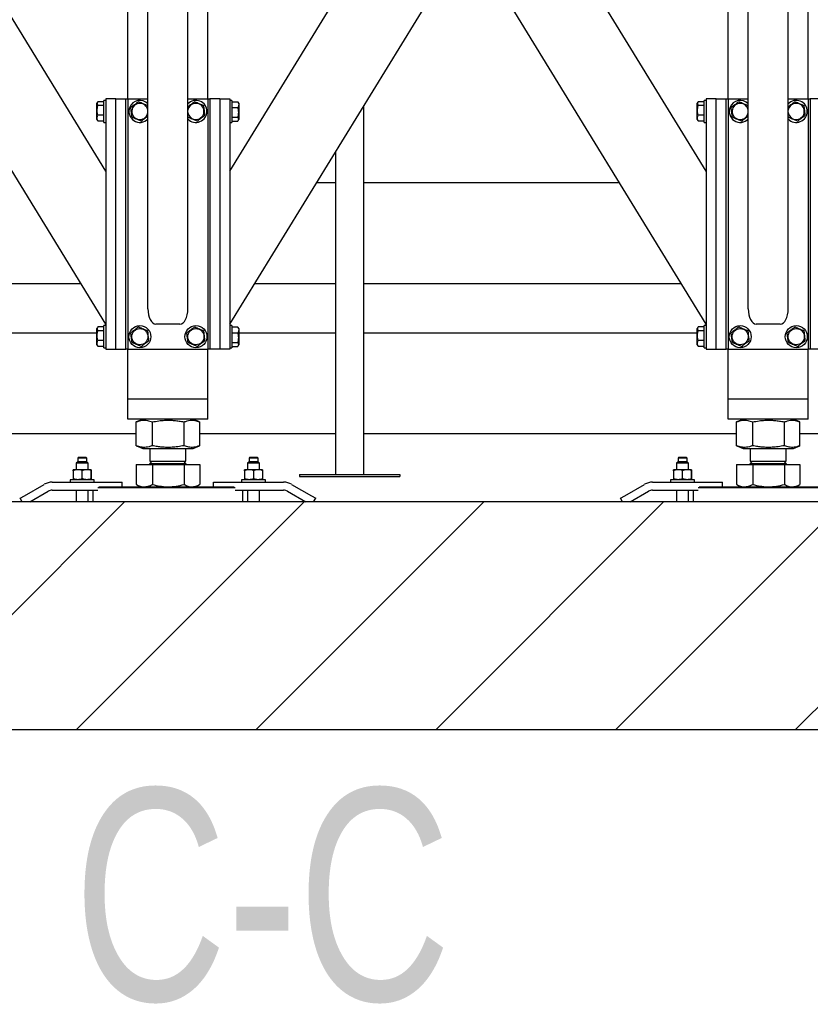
# Model space of a CAD drawing. Header units: millimetres. Extents: x 5 to 589, y 5 to 415.
# Tile 113 of 120: x 508 to 527, y 309 to 334. Entities that reach past the tile are written whole.
import ezdxf

# ---------------------------------------------------------------- set-up
doc = ezdxf.new("R2010")
doc.units = ezdxf.units.MM
doc.layers.add('NOTES', color=6, linetype='Continuous')
doc.layers.add('TRAIT-FINS', color=9, linetype='Continuous')
doc.layers.add('TRAIT-FORT', color=4, linetype='Continuous', lineweight=25)
doc.styles.add('SLDTEXTSTYLE0', font='TXT', dxfattribs={"width": 0.75})

msp = doc.modelspace()

# ---------------------------------------------------------------- hatches: boundary and pattern name
at = {"layer": 'TRAIT-FINS'}
h = msp.add_hatch(dxfattribs=at)
h.set_pattern_fill('ANSI31', color=9, style=0)
h.paths.add_polyline_path([(575.962, 321.751), (440.962, 321.751), (440.962, 316.064), (575.962, 316.064)], flags=0)

# ---------------------------------------------------------------- linework, layer by layer
at = {"layer": 'TRAIT-FORT', "color": 4, "linetype": 'Continuous', "lineweight": 25}
for p, q in [((509.87, 326.188), (498.745, 344.313)), ((509.87, 330.012), (501.092, 344.313)), ((510.42, 331.813), (510.42, 344.313)), ((510.92, 326.571), (510.92, 344.313)), ((511.92, 326.571), (511.92, 344.313)), ((512.42, 331.813), (512.42, 344.313)), ((512.97, 330.012), (521.749, 344.313)), ((512.97, 326.188), (524.095, 344.313)), ((525.42, 331.813), (525.42, 344.313)), ((527.42, 331.813), (527.42, 344.313)), ((525.92, 326.571), (525.92, 344.088)), ((526.92, 326.571), (526.92, 344.088)), ((524.87, 330.012), (520.094, 337.794)), ((524.87, 326.188), (518.92, 335.882)), ((509.662, 331.732), (509.645, 331.703)), ((509.645, 331.299), (509.645, 331.703)), ((509.82, 331.744), (509.671, 331.744)), ((509.87, 331.776), (509.82, 331.776)), ((509.82, 331.226), (509.82, 331.776)), ((509.87, 331.813), (509.87, 325.563)), ((510.12, 331.813), (509.87, 331.813)), ((510.12, 325.563), (510.12, 331.813)), ((510.12, 331.813), (510.37, 331.813)), ((510.37, 325.563), (510.37, 331.813)), ((510.37, 331.813), (510.42, 331.813)), ((510.42, 331.813), (510.42, 325.563)), ((510.42, 331.813), (510.92, 331.813)), ((511.92, 331.813), (512.42, 331.813)), ((512.42, 331.813), (512.47, 331.813)), ((512.42, 331.813), (512.42, 325.563)), ((512.47, 331.813), (512.47, 325.563)), ((512.72, 331.813), (512.47, 331.813)), ((512.72, 331.813), (512.72, 325.563)), ((512.72, 331.813), (512.97, 331.813)), ((512.97, 331.813), (512.97, 325.563)), ((513.02, 331.776), (512.97, 331.776)), ((513.02, 331.776), (513.02, 331.607)), ((513.02, 331.744), (513.17, 331.744)), ((513.17, 331.744), (513.178, 331.732)), ((513.195, 331.703), (513.179, 331.732)), ((513.195, 331.703), (513.195, 331.476)), ((524.662, 331.732), (524.645, 331.703)), ((524.645, 331.299), (524.645, 331.703)), ((524.82, 331.744), (524.671, 331.744)), ((524.87, 331.776), (524.82, 331.776)), ((524.82, 331.226), (524.82, 331.776)), ((524.87, 331.813), (524.87, 325.563)), ((525.12, 331.813), (524.87, 331.813)), ((525.12, 325.563), (525.12, 331.813)), ((525.12, 331.813), (525.37, 331.813)), ((525.37, 325.563), (525.37, 331.813)), ((525.37, 331.813), (525.42, 331.813)), ((525.42, 331.813), (525.42, 325.563)), ((525.42, 331.813), (525.92, 331.813)), ((526.92, 331.813), (527.42, 331.813)), ((527.42, 331.813), (527.47, 331.813)), ((527.42, 331.813), (527.42, 325.563)), ((527.47, 331.813), (527.47, 325.563)), ((527.72, 331.813), (527.47, 331.813)), ((509.82, 331.649), (509.671, 331.649)), ((513.02, 331.607), (513.02, 331.226)), ((513.02, 331.596), (513.17, 331.596)), ((513.195, 331.476), (513.195, 331.299)), ((516.312, 322.435), (516.312, 331.632)), ((524.82, 331.649), (524.671, 331.649)), ((509.645, 331.299), (509.662, 331.27)), ((509.671, 331.257), (509.663, 331.27)), ((509.82, 331.405), (509.671, 331.405)), ((509.82, 331.257), (509.671, 331.257)), ((509.82, 331.226), (509.87, 331.226)), ((511.925, 331.353), (511.92, 331.387)), ((512.97, 331.226), (513.02, 331.226)), ((513.02, 331.353), (513.17, 331.353)), ((513.02, 331.257), (513.17, 331.257)), ((513.179, 331.27), (513.195, 331.299)), ((524.645, 331.299), (524.662, 331.27)), ((524.671, 331.257), (524.663, 331.27)), ((524.82, 331.405), (524.671, 331.405)), ((524.82, 331.257), (524.671, 331.257)), ((524.82, 331.226), (524.87, 331.226)), ((526.925, 331.353), (526.92, 331.387)), ((515.612, 330.491), (515.612, 322.435)), ((515.612, 329.715), (515.135, 329.715)), ((522.706, 329.715), (516.312, 329.715)), ((501.312, 327.207), (509.245, 327.207)), ((513.596, 327.207), (515.612, 327.207)), ((516.312, 327.207), (524.245, 327.207)), ((509.662, 326.107), (509.645, 326.078)), ((509.645, 325.674), (509.645, 326.078)), ((509.82, 326.119), (509.671, 326.119)), ((509.82, 326.024), (509.671, 326.024)), ((509.87, 326.151), (509.82, 326.151)), ((509.82, 325.601), (509.82, 326.151)), ((511.72, 326.188), (511.12, 326.188)), ((513.02, 326.151), (512.97, 326.151)), ((513.02, 326.151), (513.02, 325.982)), ((513.02, 326.119), (513.17, 326.119)), ((513.17, 326.119), (513.178, 326.107)), ((513.195, 326.078), (513.179, 326.107)), ((513.195, 326.078), (513.195, 325.851)), ((524.662, 326.107), (524.645, 326.078)), ((524.645, 325.674), (524.645, 326.078)), ((524.82, 326.119), (524.671, 326.119)), ((524.82, 326.024), (524.671, 326.024)), ((524.87, 326.151), (524.82, 326.151)), ((524.82, 325.601), (524.82, 326.151)), ((526.72, 326.188), (526.12, 326.188)), ((509.645, 325.965), (501.312, 325.965)), ((509.82, 325.78), (509.671, 325.78)), ((513.02, 325.982), (513.02, 325.601)), ((513.02, 325.971), (513.17, 325.971)), ((515.612, 325.965), (513.195, 325.965)), ((513.195, 325.851), (513.195, 325.674)), ((524.645, 325.965), (516.312, 325.965)), ((524.82, 325.78), (524.671, 325.78)), ((509.645, 325.674), (509.662, 325.645)), ((509.671, 325.632), (509.663, 325.645)), ((509.82, 325.632), (509.671, 325.632)), ((509.82, 325.601), (509.87, 325.601)), ((509.87, 325.563), (510.12, 325.563)), ((510.12, 325.563), (510.37, 325.563)), ((510.42, 325.563), (510.37, 325.563)), ((510.42, 324.313), (510.42, 325.563)), ((510.42, 325.563), (512.42, 325.563)), ((512.42, 324.313), (512.42, 325.563)), ((512.47, 325.563), (512.42, 325.563)), ((512.72, 325.563), (512.47, 325.563)), ((512.97, 325.563), (512.72, 325.563)), ((512.97, 325.601), (513.02, 325.601)), ((513.02, 325.728), (513.17, 325.728)), ((513.02, 325.632), (513.17, 325.632)), ((513.179, 325.645), (513.195, 325.674)), ((524.645, 325.674), (524.662, 325.645)), ((524.671, 325.632), (524.663, 325.645)), ((524.82, 325.632), (524.671, 325.632)), ((524.82, 325.601), (524.87, 325.601)), ((524.87, 325.563), (525.12, 325.563)), ((525.12, 325.563), (525.37, 325.563)), ((525.42, 325.563), (525.37, 325.563)), ((525.42, 324.313), (525.42, 325.563)), ((525.42, 325.563), (527.42, 325.563)), ((527.42, 324.313), (527.42, 325.563)), ((527.47, 325.563), (527.42, 325.563)), ((527.72, 325.563), (527.47, 325.563)), ((510.62, 324.313), (510.42, 324.313)), ((510.42, 323.813), (510.42, 324.313)), ((512.22, 324.313), (510.62, 324.313)), ((512.42, 324.313), (512.22, 324.313)), ((512.42, 323.813), (512.42, 324.313)), ((525.62, 324.313), (525.42, 324.313)), ((525.42, 323.813), (525.42, 324.313)), ((527.22, 324.313), (525.62, 324.313)), ((527.42, 324.313), (527.22, 324.313)), ((527.42, 323.813), (527.42, 324.313)), ((510.62, 323.813), (510.42, 323.813)), ((512.22, 323.813), (510.62, 323.813)), ((510.79, 323.813), (510.632, 323.75)), ((512.209, 323.75), (512.051, 323.813)), ((512.42, 323.813), (512.22, 323.813)), ((525.62, 323.813), (525.42, 323.813)), ((527.22, 323.813), (525.62, 323.813)), ((525.79, 323.813), (525.632, 323.75)), ((527.209, 323.75), (527.051, 323.813)), ((527.42, 323.813), (527.22, 323.813)), ((510.633, 323.75), (510.627, 323.748)), ((510.627, 323.154), (510.627, 323.748)), ((511.032, 323.154), (511.032, 323.748)), ((511.826, 323.154), (511.826, 323.748)), ((512.214, 323.154), (512.214, 323.748)), ((525.633, 323.75), (525.627, 323.748)), ((525.627, 323.154), (525.627, 323.748)), ((526.032, 323.154), (526.032, 323.748)), ((526.826, 323.154), (526.826, 323.748)), ((527.214, 323.154), (527.214, 323.748)), ((501.312, 323.457), (510.627, 323.457)), ((512.214, 323.457), (515.612, 323.457)), ((516.312, 323.457), (525.627, 323.457)), ((527.214, 323.457), (530.612, 323.457)), ((510.627, 323.154), (510.633, 323.152)), ((510.632, 323.152), (510.79, 323.088)), ((510.79, 323.088), (512.051, 323.088)), ((510.97, 323.088), (510.97, 322.768)), ((511.87, 322.768), (511.87, 323.088)), ((512.051, 323.088), (512.209, 323.152)), ((525.627, 323.154), (525.633, 323.152)), ((525.632, 323.152), (525.79, 323.088)), ((525.79, 323.088), (527.051, 323.088)), ((525.97, 323.088), (525.97, 322.768)), ((526.87, 322.768), (526.87, 323.088)), ((527.051, 323.088), (527.209, 323.152)), ((509.18, 322.855), (509.168, 322.843)), ((509.168, 322.843), (509.168, 322.755)), ((509.393, 322.843), (509.168, 322.843)), ((509.38, 322.855), (509.18, 322.855)), ((509.393, 322.843), (509.38, 322.855)), ((509.393, 322.755), (509.393, 322.843)), ((513.461, 322.855), (513.448, 322.843)), ((513.448, 322.843), (513.448, 322.755)), ((513.503, 322.843), (513.448, 322.843)), ((513.509, 322.855), (513.461, 322.855)), ((513.673, 322.843), (513.503, 322.843)), ((513.661, 322.855), (513.509, 322.855)), ((513.673, 322.843), (513.661, 322.855)), ((513.673, 322.755), (513.673, 322.843)), ((524.18, 322.855), (524.168, 322.843)), ((524.168, 322.843), (524.168, 322.755)), ((524.393, 322.843), (524.168, 322.843)), ((524.38, 322.855), (524.18, 322.855)), ((524.393, 322.843), (524.38, 322.855)), ((524.393, 322.755), (524.393, 322.843)), ((509.168, 322.755), (509.13, 322.718)), ((509.13, 322.718), (509.13, 322.555)), ((509.43, 322.718), (509.13, 322.718)), ((509.393, 322.755), (509.168, 322.755)), ((509.43, 322.718), (509.393, 322.755)), ((509.43, 322.555), (509.43, 322.718)), ((510.627, 322.683), (510.627, 322.187)), ((510.627, 322.683), (511.032, 322.683)), ((510.782, 322.688), (510.782, 322.683)), ((510.782, 322.688), (510.871, 322.688)), ((510.871, 322.688), (512.059, 322.688)), ((511.025, 322.768), (510.97, 322.713)), ((510.97, 322.768), (511.033, 322.768)), ((510.97, 322.713), (511.65, 322.713)), ((511.032, 322.683), (511.032, 322.187)), ((511.032, 322.683), (511.826, 322.683)), ((511.033, 322.768), (511.87, 322.768)), ((511.65, 322.713), (511.87, 322.713)), ((511.87, 322.713), (511.816, 322.768)), ((511.826, 322.683), (511.826, 322.187)), ((511.826, 322.683), (512.214, 322.683)), ((512.059, 322.683), (512.059, 322.688)), ((512.214, 322.683), (512.214, 322.187)), ((513.448, 322.755), (513.411, 322.718)), ((513.411, 322.718), (513.411, 322.555)), ((513.484, 322.718), (513.411, 322.718)), ((513.503, 322.755), (513.448, 322.755)), ((513.711, 322.718), (513.484, 322.718)), ((513.673, 322.755), (513.503, 322.755)), ((513.711, 322.718), (513.673, 322.755)), ((513.711, 322.555), (513.711, 322.718)), ((524.168, 322.755), (524.13, 322.718)), ((524.13, 322.718), (524.13, 322.555)), ((524.43, 322.718), (524.13, 322.718)), ((524.393, 322.755), (524.168, 322.755)), ((524.43, 322.718), (524.393, 322.755)), ((524.43, 322.555), (524.43, 322.718)), ((525.627, 322.683), (525.627, 322.187)), ((525.627, 322.683), (526.032, 322.683)), ((525.782, 322.688), (525.782, 322.683)), ((525.782, 322.688), (525.871, 322.688)), ((525.871, 322.688), (527.059, 322.688)), ((526.025, 322.768), (525.97, 322.713)), ((525.97, 322.768), (526.033, 322.768)), ((525.97, 322.713), (526.65, 322.713)), ((526.032, 322.683), (526.032, 322.187)), ((526.032, 322.683), (526.826, 322.683)), ((526.033, 322.768), (526.87, 322.768)), ((526.65, 322.713), (526.87, 322.713)), ((526.87, 322.713), (526.816, 322.768)), ((526.826, 322.683), (526.826, 322.187)), ((526.826, 322.683), (527.214, 322.683)), ((527.059, 322.683), (527.059, 322.688)), ((527.214, 322.683), (527.214, 322.187)), ((509.054, 322.53), (509.054, 322.33)), ((509.165, 322.555), (509.055, 322.555)), ((509.39, 322.555), (509.165, 322.555)), ((509.277, 322.33), (509.277, 322.53)), ((509.505, 322.555), (509.39, 322.555)), ((509.504, 322.33), (509.504, 322.53)), ((509.507, 322.53), (509.507, 322.33)), ((513.334, 322.53), (513.334, 322.33)), ((513.445, 322.555), (513.336, 322.555)), ((513.67, 322.555), (513.445, 322.555)), ((513.557, 322.53), (513.557, 322.33)), ((513.786, 322.555), (513.67, 322.555)), ((513.784, 322.53), (513.784, 322.33)), ((513.787, 322.53), (513.787, 322.33)), ((514.712, 322.435), (514.712, 322.385)), ((514.712, 322.435), (517.212, 322.435)), ((514.712, 322.385), (517.212, 322.385)), ((517.212, 322.435), (517.212, 322.385)), ((524.054, 322.53), (524.054, 322.33)), ((524.165, 322.555), (524.055, 322.555)), ((524.39, 322.555), (524.165, 322.555)), ((524.277, 322.33), (524.277, 322.53)), ((524.505, 322.555), (524.39, 322.555)), ((524.504, 322.33), (524.504, 322.53)), ((524.507, 322.53), (524.507, 322.33)), ((507.835, 321.904), (508.33, 322.189)), ((508.53, 322.243), (510.03, 322.243)), ((508.98, 322.305), (508.98, 322.243)), ((509.127, 322.305), (508.98, 322.305)), ((509.58, 322.305), (509.127, 322.305)), ((509.58, 322.243), (509.58, 322.305)), ((513.101, 322.101), (509.669, 322.101)), ((509.696, 322.126), (513.073, 322.126)), ((510.03, 322.243), (510.28, 322.243)), ((510.28, 322.126), (510.28, 322.243)), ((510.632, 322.185), (510.627, 322.187)), ((510.632, 322.184), (510.733, 322.126)), ((512.108, 322.126), (512.209, 322.184)), ((512.561, 322.126), (512.561, 322.243)), ((512.561, 322.243), (512.811, 322.243)), ((512.811, 322.243), (514.311, 322.243)), ((513.261, 322.305), (513.261, 322.243)), ((513.861, 322.305), (513.261, 322.305)), ((513.861, 322.243), (513.861, 322.305)), ((514.511, 322.189), (515.005, 321.904)), ((522.835, 321.904), (523.33, 322.189)), ((523.53, 322.243), (525.03, 322.243)), ((523.98, 322.305), (523.98, 322.243)), ((524.127, 322.305), (523.98, 322.305)), ((524.58, 322.305), (524.127, 322.305)), ((524.58, 322.243), (524.58, 322.305)), ((528.101, 322.101), (524.669, 322.101)), ((524.696, 322.126), (528.073, 322.126)), ((525.03, 322.243), (525.28, 322.243)), ((525.28, 322.126), (525.28, 322.243)), ((525.632, 322.185), (525.627, 322.187)), ((525.632, 322.184), (525.733, 322.126)), ((527.108, 322.126), (527.209, 322.184)), ((507.727, 321.841), (507.835, 321.904)), ((507.779, 321.751), (507.727, 321.841)), ((507.971, 321.751), (508.43, 322.016)), ((508.53, 322.043), (509.669, 322.043)), ((509.13, 322.043), (509.13, 321.751)), ((509.43, 321.751), (509.43, 322.043)), ((509.545, 322.043), (509.545, 321.751)), ((513.101, 322.043), (514.311, 322.043)), ((513.295, 321.751), (513.295, 322.043)), ((513.411, 322.043), (513.411, 321.751)), ((513.711, 321.751), (513.711, 322.043)), ((514.411, 322.016), (514.87, 321.751)), ((515.005, 321.904), (515.114, 321.841)), ((515.062, 321.751), (515.114, 321.841)), ((522.727, 321.841), (522.835, 321.904)), ((522.779, 321.751), (522.727, 321.841)), ((522.971, 321.751), (523.43, 322.016)), ((523.53, 322.043), (524.669, 322.043)), ((524.13, 322.043), (524.13, 321.751)), ((524.43, 321.751), (524.43, 322.043)), ((524.545, 322.043), (524.545, 321.751)), ((575.962, 321.751), (440.962, 321.751)), ((440.962, 316.064), (575.962, 316.064))]:
    msp.add_line(p, q, dxfattribs=at)
for centre, radius in [((510.72, 325.876), 0.275), ((510.72, 325.876), 0.202), ((512.12, 325.876), 0.275), ((512.12, 325.876), 0.202), ((525.72, 325.876), 0.275), ((525.72, 325.876), 0.202), ((527.12, 325.876), 0.275), ((527.12, 325.876), 0.202)]:
    msp.add_circle(centre, radius, dxfattribs=at)
for centre, radius, start, end in [((510.72, 331.501), 0.275, 43.3418, 157.2765), ((510.72, 331.501), 0.202, 7.8151, 187.0938), ((512.12, 331.501), 0.275, 223.3418, 136.6582), ((512.12, 331.501), 0.202, 187.0938, 172.1849), ((525.72, 331.501), 0.275, 43.3418, 157.2765), ((525.72, 331.501), 0.202, 7.8151, 187.0938), ((527.12, 331.501), 0.275, 223.3418, 136.6582), ((527.12, 331.501), 0.202, 187.0938, 172.1849), ((510.72, 331.501), 0.275, 157.2765, 316.6582), ((510.72, 331.501), 0.202, 187.0938, 352.1849), ((525.72, 331.501), 0.275, 157.2765, 316.6582), ((525.72, 331.501), 0.202, 187.0938, 352.1849), ((510.945, 322.713), 0.025, 270, 0), ((511.895, 322.713), 0.025, 180, 270), ((525.945, 322.713), 0.025, 270, 0), ((526.895, 322.713), 0.025, 180, 270), ((508.53, 321.843), 0.4, 90, 120), ((514.311, 321.843), 0.4, 60, 90), ((523.53, 321.843), 0.4, 90, 120), ((508.53, 321.843), 0.2, 90, 120), ((514.311, 321.843), 0.2, 60, 90), ((523.53, 321.843), 0.2, 90, 120)]:
    msp.add_arc(centre, radius, start, end, dxfattribs=at)
for centre, start_param, end_param in [((511.12, 326.571), 1.570796, 3.141593), ((511.72, 326.571), 3.141593, 4.712389), ((526.12, 326.571), 1.570796, 3.141593), ((526.72, 326.571), 3.141593, 4.712389)]:
    msp.add_ellipse(centre, major_axis=(0, 0.382), ratio=0.523113, start_param=start_param, end_param=end_param, dxfattribs=at)
for points, knots in [([(509.671, 331.744), (509.665, 331.736), (509.654, 331.719), (509.65, 331.695), (509.656, 331.671), (509.666, 331.656), (509.671, 331.649)], [0, 0, 0, 0, 0.2646049, 0.5349477, 0.7653431, 1, 1, 1, 1]), ([(510.69, 331.744), (510.673, 331.732), (510.639, 331.706), (510.588, 331.667), (510.539, 331.63), (510.509, 331.608), (510.494, 331.596)], [0, 0, 0, 0, 0.264605, 0.534948, 0.765343, 1, 1, 1, 1]), ([(510.69, 331.744), (510.71, 331.736), (510.749, 331.719), (510.808, 331.695), (510.864, 331.671), (510.899, 331.656), (510.916, 331.649)], [0, 0, 0, 0, 0.264605, 0.534948, 0.765343, 1, 1, 1, 1]), ([(512.09, 331.744), (512.073, 331.732), (512.039, 331.706), (511.988, 331.667), (511.948, 331.637), (511.927, 331.621), (511.92, 331.616)], [0, 0, 0, 0, 0.305751, 0.618131, 0.884353, 1, 1, 1, 1]), ([(512.09, 331.744), (512.11, 331.736), (512.149, 331.719), (512.208, 331.695), (512.264, 331.671), (512.299, 331.656), (512.316, 331.649)], [0, 0, 0, 0, 0.264605, 0.534948, 0.765343, 1, 1, 1, 1]), ([(513.17, 331.744), (513.176, 331.732), (513.187, 331.706), (513.191, 331.667), (513.185, 331.63), (513.175, 331.608), (513.17, 331.596)], [0, 0, 0, 0, 0.264605, 0.534948, 0.765343, 1, 1, 1, 1]), ([(524.671, 331.744), (524.665, 331.736), (524.654, 331.719), (524.65, 331.695), (524.656, 331.671), (524.666, 331.656), (524.671, 331.649)], [0, 0, 0, 0, 0.2646049, 0.5349477, 0.7653431, 1, 1, 1, 1]), ([(525.69, 331.744), (525.673, 331.732), (525.639, 331.706), (525.588, 331.667), (525.539, 331.63), (525.509, 331.608), (525.494, 331.596)], [0, 0, 0, 0, 0.264605, 0.534948, 0.765343, 1, 1, 1, 1]), ([(525.69, 331.744), (525.71, 331.736), (525.749, 331.719), (525.808, 331.695), (525.864, 331.671), (525.899, 331.656), (525.916, 331.649)], [0, 0, 0, 0, 0.264605, 0.534948, 0.765343, 1, 1, 1, 1]), ([(527.09, 331.744), (527.073, 331.732), (527.039, 331.706), (526.988, 331.667), (526.948, 331.637), (526.927, 331.621), (526.92, 331.616)], [0, 0, 0, 0, 0.305751, 0.618131, 0.884353, 1, 1, 1, 1]), ([(527.09, 331.744), (527.11, 331.736), (527.149, 331.719), (527.208, 331.695), (527.264, 331.671), (527.299, 331.656), (527.316, 331.649)], [0, 0, 0, 0, 0.264605, 0.534948, 0.765343, 1, 1, 1, 1]), ([(509.671, 331.405), (509.663, 331.436), (509.65, 331.488), (509.652, 331.562), (509.66, 331.612), (509.668, 331.641), (509.671, 331.649)], [0, 0, 0, 0, 0.385549, 0.637642, 0.896546, 1, 1, 1, 1]), ([(510.525, 331.353), (510.521, 331.384), (510.514, 331.435), (510.505, 331.51), (510.499, 331.56), (510.495, 331.588), (510.494, 331.596)], [0, 0, 0, 0, 0.385549, 0.637642, 0.896546, 1, 1, 1, 1]), ([(510.92, 331.615), (510.92, 331.618), (510.919, 331.629), (510.917, 331.641), (510.916, 331.649)], [0, 0, 0, 0, 0.277734, 1, 1, 1, 1]), ([(512.346, 331.405), (512.343, 331.436), (512.336, 331.488), (512.327, 331.562), (512.321, 331.612), (512.317, 331.641), (512.316, 331.649)], [0, 0, 0, 0, 0.385549, 0.637642, 0.896546, 1, 1, 1, 1]), ([(513.17, 331.353), (513.178, 331.384), (513.19, 331.435), (513.189, 331.51), (513.181, 331.56), (513.173, 331.588), (513.17, 331.596)], [0, 0, 0, 0, 0.3855495, 0.6376419, 0.8965462, 1, 1, 1, 1]), ([(524.671, 331.405), (524.663, 331.436), (524.65, 331.488), (524.652, 331.562), (524.66, 331.612), (524.668, 331.641), (524.671, 331.649)], [0, 0, 0, 0, 0.385549, 0.637642, 0.896546, 1, 1, 1, 1]), ([(525.525, 331.353), (525.521, 331.384), (525.514, 331.435), (525.505, 331.51), (525.499, 331.56), (525.495, 331.588), (525.494, 331.596)], [0, 0, 0, 0, 0.385549, 0.637642, 0.896546, 1, 1, 1, 1]), ([(525.92, 331.615), (525.92, 331.618), (525.919, 331.629), (525.917, 331.641), (525.916, 331.649)], [0, 0, 0, 0, 0.277734, 1, 1, 1, 1]), ([(527.346, 331.405), (527.343, 331.436), (527.336, 331.488), (527.327, 331.562), (527.321, 331.612), (527.317, 331.641), (527.316, 331.649)], [0, 0, 0, 0, 0.385549, 0.637642, 0.896546, 1, 1, 1, 1]), ([(509.671, 331.257), (509.665, 331.27), (509.654, 331.296), (509.65, 331.335), (509.656, 331.372), (509.666, 331.394), (509.671, 331.405)], [0, 0, 0, 0, 0.264605, 0.534948, 0.765343, 1, 1, 1, 1]), ([(510.751, 331.257), (510.731, 331.266), (510.691, 331.283), (510.633, 331.307), (510.577, 331.331), (510.542, 331.346), (510.525, 331.353)], [0, 0, 0, 0, 0.264605, 0.534948, 0.765343, 1, 1, 1, 1]), ([(510.751, 331.257), (510.768, 331.27), (510.802, 331.296), (510.853, 331.335), (510.893, 331.365), (510.914, 331.381), (510.92, 331.386)], [0, 0, 0, 0, 0.305751, 0.618131, 0.884353, 1, 1, 1, 1]), ([(512.151, 331.257), (512.131, 331.266), (512.091, 331.283), (512.033, 331.307), (511.977, 331.331), (511.942, 331.346), (511.925, 331.353)], [0, 0, 0, 0, 0.264605, 0.534948, 0.765343, 1, 1, 1, 1]), ([(512.151, 331.257), (512.168, 331.27), (512.202, 331.296), (512.253, 331.335), (512.302, 331.372), (512.331, 331.394), (512.346, 331.405)], [0, 0, 0, 0, 0.264605, 0.534948, 0.765343, 1, 1, 1, 1]), ([(513.17, 331.257), (513.176, 331.266), (513.187, 331.283), (513.191, 331.307), (513.185, 331.331), (513.175, 331.346), (513.17, 331.353)], [0, 0, 0, 0, 0.264605, 0.534948, 0.765343, 1, 1, 1, 1]), ([(524.671, 331.257), (524.665, 331.27), (524.654, 331.296), (524.65, 331.335), (524.656, 331.372), (524.666, 331.394), (524.671, 331.405)], [0, 0, 0, 0, 0.264605, 0.534948, 0.765343, 1, 1, 1, 1]), ([(525.751, 331.257), (525.731, 331.266), (525.691, 331.283), (525.633, 331.307), (525.577, 331.331), (525.542, 331.346), (525.525, 331.353)], [0, 0, 0, 0, 0.264605, 0.534948, 0.765343, 1, 1, 1, 1]), ([(525.751, 331.257), (525.768, 331.27), (525.802, 331.296), (525.853, 331.335), (525.893, 331.365), (525.914, 331.381), (525.92, 331.386)], [0, 0, 0, 0, 0.305751, 0.618131, 0.884353, 1, 1, 1, 1]), ([(527.151, 331.257), (527.131, 331.266), (527.091, 331.283), (527.033, 331.307), (526.977, 331.331), (526.942, 331.346), (526.925, 331.353)], [0, 0, 0, 0, 0.264605, 0.534948, 0.765343, 1, 1, 1, 1]), ([(527.151, 331.257), (527.168, 331.27), (527.202, 331.296), (527.253, 331.335), (527.302, 331.372), (527.331, 331.394), (527.346, 331.405)], [0, 0, 0, 0, 0.264605, 0.534948, 0.765343, 1, 1, 1, 1]), ([(509.671, 326.119), (509.665, 326.111), (509.654, 326.094), (509.65, 326.07), (509.656, 326.046), (509.666, 326.031), (509.671, 326.024)], [0, 0, 0, 0, 0.264605, 0.534948, 0.765343, 1, 1, 1, 1]), ([(509.671, 325.78), (509.663, 325.811), (509.65, 325.863), (509.652, 325.937), (509.66, 325.987), (509.668, 326.016), (509.671, 326.024)], [0, 0, 0, 0, 0.385549, 0.637642, 0.896546, 1, 1, 1, 1]), ([(510.69, 326.119), (510.673, 326.107), (510.639, 326.081), (510.588, 326.042), (510.539, 326.005), (510.509, 325.983), (510.494, 325.971)], [0, 0, 0, 0, 0.264605, 0.534948, 0.765343, 1, 1, 1, 1]), ([(510.69, 326.119), (510.71, 326.111), (510.749, 326.094), (510.808, 326.07), (510.864, 326.046), (510.899, 326.031), (510.916, 326.024)], [0, 0, 0, 0, 0.264605, 0.534948, 0.765343, 1, 1, 1, 1]), ([(510.946, 325.78), (510.943, 325.811), (510.936, 325.863), (510.927, 325.937), (510.921, 325.987), (510.917, 326.016), (510.916, 326.024)], [0, 0, 0, 0, 0.385549, 0.637642, 0.896546, 1, 1, 1, 1]), ([(512.09, 326.119), (512.073, 326.107), (512.039, 326.081), (511.988, 326.042), (511.939, 326.005), (511.909, 325.983), (511.894, 325.971)], [0, 0, 0, 0, 0.264605, 0.534948, 0.765343, 1, 1, 1, 1]), ([(512.09, 326.119), (512.11, 326.111), (512.149, 326.094), (512.208, 326.07), (512.264, 326.046), (512.299, 326.031), (512.316, 326.024)], [0, 0, 0, 0, 0.264605, 0.534948, 0.765343, 1, 1, 1, 1]), ([(512.346, 325.78), (512.343, 325.811), (512.336, 325.863), (512.327, 325.937), (512.321, 325.987), (512.317, 326.016), (512.316, 326.024)], [0, 0, 0, 0, 0.385549, 0.637642, 0.896546, 1, 1, 1, 1]), ([(513.17, 326.119), (513.176, 326.107), (513.187, 326.081), (513.191, 326.042), (513.185, 326.005), (513.175, 325.983), (513.17, 325.971)], [0, 0, 0, 0, 0.264605, 0.534948, 0.765343, 1, 1, 1, 1]), ([(524.671, 326.119), (524.665, 326.111), (524.654, 326.094), (524.65, 326.07), (524.656, 326.046), (524.666, 326.031), (524.671, 326.024)], [0, 0, 0, 0, 0.264605, 0.534948, 0.765343, 1, 1, 1, 1]), ([(524.671, 325.78), (524.663, 325.811), (524.65, 325.863), (524.652, 325.937), (524.66, 325.987), (524.668, 326.016), (524.671, 326.024)], [0, 0, 0, 0, 0.385549, 0.637642, 0.896546, 1, 1, 1, 1]), ([(525.69, 326.119), (525.673, 326.107), (525.639, 326.081), (525.588, 326.042), (525.539, 326.005), (525.509, 325.983), (525.494, 325.971)], [0, 0, 0, 0, 0.264605, 0.534948, 0.765343, 1, 1, 1, 1]), ([(525.69, 326.119), (525.71, 326.111), (525.749, 326.094), (525.808, 326.07), (525.864, 326.046), (525.899, 326.031), (525.916, 326.024)], [0, 0, 0, 0, 0.264605, 0.534948, 0.765343, 1, 1, 1, 1]), ([(525.946, 325.78), (525.943, 325.811), (525.936, 325.863), (525.927, 325.937), (525.921, 325.987), (525.917, 326.016), (525.916, 326.024)], [0, 0, 0, 0, 0.385549, 0.637642, 0.896546, 1, 1, 1, 1]), ([(527.09, 326.119), (527.073, 326.107), (527.039, 326.081), (526.988, 326.042), (526.939, 326.005), (526.909, 325.983), (526.894, 325.971)], [0, 0, 0, 0, 0.264605, 0.534948, 0.765343, 1, 1, 1, 1]), ([(527.09, 326.119), (527.11, 326.111), (527.149, 326.094), (527.208, 326.07), (527.264, 326.046), (527.299, 326.031), (527.316, 326.024)], [0, 0, 0, 0, 0.264605, 0.534948, 0.765343, 1, 1, 1, 1]), ([(527.346, 325.78), (527.343, 325.811), (527.336, 325.863), (527.327, 325.937), (527.321, 325.987), (527.317, 326.016), (527.316, 326.024)], [0, 0, 0, 0, 0.385549, 0.637642, 0.896546, 1, 1, 1, 1]), ([(509.671, 325.632), (509.665, 325.645), (509.654, 325.671), (509.65, 325.71), (509.656, 325.747), (509.666, 325.769), (509.671, 325.78)], [0, 0, 0, 0, 0.264605, 0.534948, 0.765343, 1, 1, 1, 1]), ([(510.525, 325.728), (510.521, 325.759), (510.514, 325.81), (510.505, 325.885), (510.499, 325.935), (510.495, 325.963), (510.494, 325.971)], [0, 0, 0, 0, 0.385549, 0.637642, 0.896546, 1, 1, 1, 1]), ([(510.751, 325.632), (510.768, 325.645), (510.802, 325.671), (510.853, 325.71), (510.902, 325.747), (510.931, 325.769), (510.946, 325.78)], [0, 0, 0, 0, 0.264605, 0.534948, 0.765343, 1, 1, 1, 1]), ([(511.925, 325.728), (511.921, 325.759), (511.914, 325.81), (511.905, 325.885), (511.899, 325.935), (511.895, 325.963), (511.894, 325.971)], [0, 0, 0, 0, 0.385549, 0.637642, 0.896546, 1, 1, 1, 1]), ([(512.151, 325.632), (512.168, 325.645), (512.202, 325.671), (512.253, 325.71), (512.302, 325.747), (512.331, 325.769), (512.346, 325.78)], [0, 0, 0, 0, 0.264605, 0.534948, 0.765343, 1, 1, 1, 1]), ([(513.17, 325.728), (513.178, 325.759), (513.19, 325.81), (513.189, 325.885), (513.181, 325.935), (513.173, 325.963), (513.17, 325.971)], [0, 0, 0, 0, 0.385549, 0.637642, 0.896546, 1, 1, 1, 1]), ([(524.671, 325.632), (524.665, 325.645), (524.654, 325.671), (524.65, 325.71), (524.656, 325.747), (524.666, 325.769), (524.671, 325.78)], [0, 0, 0, 0, 0.264605, 0.534948, 0.765343, 1, 1, 1, 1]), ([(525.525, 325.728), (525.521, 325.759), (525.514, 325.81), (525.505, 325.885), (525.499, 325.935), (525.495, 325.963), (525.494, 325.971)], [0, 0, 0, 0, 0.385549, 0.637642, 0.896546, 1, 1, 1, 1]), ([(525.751, 325.632), (525.768, 325.645), (525.802, 325.671), (525.853, 325.71), (525.902, 325.747), (525.931, 325.769), (525.946, 325.78)], [0, 0, 0, 0, 0.264605, 0.534948, 0.765343, 1, 1, 1, 1]), ([(526.925, 325.728), (526.921, 325.759), (526.914, 325.81), (526.905, 325.885), (526.899, 325.935), (526.895, 325.963), (526.894, 325.971)], [0, 0, 0, 0, 0.385549, 0.637642, 0.896546, 1, 1, 1, 1]), ([(527.151, 325.632), (527.168, 325.645), (527.202, 325.671), (527.253, 325.71), (527.302, 325.747), (527.331, 325.769), (527.346, 325.78)], [0, 0, 0, 0, 0.264605, 0.534948, 0.765343, 1, 1, 1, 1]), ([(510.751, 325.632), (510.731, 325.641), (510.691, 325.658), (510.633, 325.682), (510.577, 325.706), (510.542, 325.721), (510.525, 325.728)], [0, 0, 0, 0, 0.264605, 0.534948, 0.765343, 1, 1, 1, 1]), ([(512.151, 325.632), (512.131, 325.641), (512.091, 325.658), (512.033, 325.682), (511.977, 325.706), (511.942, 325.721), (511.925, 325.728)], [0, 0, 0, 0, 0.264605, 0.534948, 0.765343, 1, 1, 1, 1]), ([(513.17, 325.632), (513.176, 325.641), (513.187, 325.658), (513.191, 325.682), (513.185, 325.706), (513.175, 325.721), (513.17, 325.728)], [0, 0, 0, 0, 0.264605, 0.534948, 0.765343, 1, 1, 1, 1]), ([(525.751, 325.632), (525.731, 325.641), (525.691, 325.658), (525.633, 325.682), (525.577, 325.706), (525.542, 325.721), (525.525, 325.728)], [0, 0, 0, 0, 0.264605, 0.534948, 0.765343, 1, 1, 1, 1]), ([(527.151, 325.632), (527.131, 325.641), (527.091, 325.658), (527.033, 325.682), (526.977, 325.706), (526.942, 325.721), (526.925, 325.728)], [0, 0, 0, 0, 0.264605, 0.534948, 0.765343, 1, 1, 1, 1]), ([(510.627, 323.748), (510.654, 323.757), (510.705, 323.776), (510.78, 323.79), (510.847, 323.792), (510.909, 323.785), (510.969, 323.771), (511.01, 323.756), (511.032, 323.748)], [0, 0, 0, 0, 0.202068, 0.3827, 0.555315, 0.692992, 0.838894, 1, 1, 1, 1]), ([(511.032, 323.748), (511.085, 323.757), (511.185, 323.776), (511.333, 323.79), (511.464, 323.792), (511.585, 323.785), (511.703, 323.771), (511.783, 323.756), (511.826, 323.748)], [0, 0, 0, 0, 0.202068, 0.3827, 0.555315, 0.692992, 0.838894, 1, 1, 1, 1]), ([(511.826, 323.748), (511.852, 323.757), (511.901, 323.776), (511.973, 323.79), (512.037, 323.792), (512.097, 323.785), (512.152, 323.771), (512.19, 323.757), (512.208, 323.75)], [0, 0, 0, 0, 0.205279, 0.388781, 0.564138, 0.704003, 0.852224, 1, 1, 1, 1]), ([(525.627, 323.748), (525.654, 323.757), (525.705, 323.776), (525.78, 323.79), (525.847, 323.792), (525.909, 323.785), (525.969, 323.771), (526.01, 323.756), (526.032, 323.748)], [0, 0, 0, 0, 0.202068, 0.3827, 0.555315, 0.692992, 0.838894, 1, 1, 1, 1]), ([(526.032, 323.748), (526.085, 323.757), (526.185, 323.776), (526.333, 323.79), (526.464, 323.792), (526.585, 323.785), (526.703, 323.771), (526.783, 323.756), (526.826, 323.748)], [0, 0, 0, 0, 0.202068, 0.3827, 0.555315, 0.692992, 0.838894, 1, 1, 1, 1]), ([(526.826, 323.748), (526.852, 323.757), (526.901, 323.776), (526.973, 323.79), (527.037, 323.792), (527.097, 323.785), (527.152, 323.771), (527.19, 323.757), (527.208, 323.75)], [0, 0, 0, 0, 0.205279, 0.388781, 0.564138, 0.704003, 0.852224, 1, 1, 1, 1]), ([(511.032, 323.154), (511.005, 323.145), (510.954, 323.126), (510.878, 323.112), (510.811, 323.11), (510.749, 323.117), (510.689, 323.131), (510.648, 323.146), (510.627, 323.154)], [0, 0, 0, 0, 0.202068, 0.3827, 0.555315, 0.692992, 0.838894, 1, 1, 1, 1]), ([(511.826, 323.154), (511.773, 323.145), (511.672, 323.126), (511.525, 323.112), (511.394, 323.11), (511.272, 323.117), (511.155, 323.131), (511.074, 323.146), (511.032, 323.154)], [0, 0, 0, 0, 0.202068, 0.3827, 0.555315, 0.692992, 0.838894, 1, 1, 1, 1]), ([(512.208, 323.152), (512.184, 323.143), (512.137, 323.126), (512.067, 323.112), (512.003, 323.11), (511.943, 323.117), (511.886, 323.131), (511.846, 323.146), (511.826, 323.154)], [0, 0, 0, 0, 0.189409, 0.372906, 0.54826, 0.688121, 0.836338, 1, 1, 1, 1]), ([(526.032, 323.154), (526.005, 323.145), (525.954, 323.126), (525.878, 323.112), (525.811, 323.11), (525.749, 323.117), (525.689, 323.131), (525.648, 323.146), (525.627, 323.154)], [0, 0, 0, 0, 0.202068, 0.3827, 0.555315, 0.692992, 0.838894, 1, 1, 1, 1]), ([(526.826, 323.154), (526.773, 323.145), (526.672, 323.126), (526.525, 323.112), (526.394, 323.11), (526.272, 323.117), (526.155, 323.131), (526.074, 323.146), (526.032, 323.154)], [0, 0, 0, 0, 0.202068, 0.3827, 0.555315, 0.692992, 0.838894, 1, 1, 1, 1]), ([(527.208, 323.152), (527.184, 323.143), (527.137, 323.126), (527.067, 323.112), (527.003, 323.11), (526.943, 323.117), (526.886, 323.131), (526.846, 323.146), (526.826, 323.154)], [0, 0, 0, 0, 0.189409, 0.372906, 0.54826, 0.688121, 0.836338, 1, 1, 1, 1]), ([(509.165, 322.555), (509.15, 322.554), (509.118, 322.552), (509.081, 322.541), (509.059, 322.533), (509.054, 322.53)], [0, 0, 0, 0, 0.413688, 0.838028, 1, 1, 1, 1]), ([(509.054, 322.53), (509.054, 322.537), (509.054, 322.551), (509.055, 322.554), (509.055, 322.555)], [0, 0, 0, 0, 0.493244, 1, 1, 1, 1]), ([(509.165, 322.305), (509.15, 322.306), (509.118, 322.308), (509.081, 322.32), (509.059, 322.328), (509.054, 322.33)], [0, 0, 0, 0, 0.413688, 0.838028, 1, 1, 1, 1]), ([(509.054, 322.33), (509.054, 322.323), (509.054, 322.309), (509.055, 322.307), (509.055, 322.305)], [0, 0, 0, 0, 0.493244, 1, 1, 1, 1]), ([(509.277, 322.53), (509.259, 322.537), (509.223, 322.551), (509.185, 322.554), (509.165, 322.555)], [0, 0, 0, 0, 0.493244, 1, 1, 1, 1]), ([(509.277, 322.33), (509.259, 322.323), (509.223, 322.309), (509.185, 322.307), (509.165, 322.305)], [0, 0, 0, 0, 0.493244, 1, 1, 1, 1]), ([(509.39, 322.555), (509.374, 322.554), (509.342, 322.552), (509.304, 322.541), (509.283, 322.533), (509.277, 322.53)], [0, 0, 0, 0, 0.413688, 0.838028, 1, 1, 1, 1]), ([(509.39, 322.305), (509.374, 322.306), (509.342, 322.308), (509.304, 322.32), (509.283, 322.328), (509.277, 322.33)], [0, 0, 0, 0, 0.413688, 0.8380277, 1, 1, 1, 1]), ([(509.504, 322.53), (509.485, 322.537), (509.449, 322.551), (509.41, 322.554), (509.39, 322.555)], [0, 0, 0, 0, 0.493244, 1, 1, 1, 1]), ([(509.504, 322.33), (509.485, 322.323), (509.449, 322.309), (509.41, 322.307), (509.39, 322.305)], [0, 0, 0, 0, 0.493244, 1, 1, 1, 1]), ([(509.505, 322.555), (509.505, 322.554), (509.505, 322.552), (509.504, 322.541), (509.504, 322.533), (509.504, 322.53)], [0, 0, 0, 0, 0.413688, 0.838028, 1, 1, 1, 1]), ([(509.505, 322.305), (509.505, 322.306), (509.505, 322.308), (509.504, 322.32), (509.504, 322.328), (509.504, 322.33)], [0, 0, 0, 0, 0.413688, 0.838028, 1, 1, 1, 1]), ([(509.507, 322.53), (509.507, 322.537), (509.506, 322.551), (509.506, 322.554), (509.505, 322.555)], [0, 0, 0, 0, 0.493244, 1, 1, 1, 1]), ([(509.507, 322.33), (509.507, 322.323), (509.506, 322.309), (509.506, 322.307), (509.505, 322.305)], [0, 0, 0, 0, 0.493244, 1, 1, 1, 1]), ([(513.445, 322.555), (513.43, 322.554), (513.398, 322.552), (513.361, 322.541), (513.34, 322.533), (513.334, 322.53)], [0, 0, 0, 0, 0.413688, 0.838028, 1, 1, 1, 1]), ([(513.334, 322.53), (513.334, 322.537), (513.335, 322.551), (513.335, 322.554), (513.336, 322.555)], [0, 0, 0, 0, 0.493244, 1, 1, 1, 1]), ([(513.445, 322.305), (513.43, 322.306), (513.398, 322.308), (513.361, 322.32), (513.34, 322.328), (513.334, 322.33)], [0, 0, 0, 0, 0.413688, 0.838028, 1, 1, 1, 1]), ([(513.334, 322.33), (513.334, 322.323), (513.335, 322.309), (513.335, 322.307), (513.336, 322.305)], [0, 0, 0, 0, 0.493244, 1, 1, 1, 1]), ([(513.557, 322.53), (513.539, 322.537), (513.503, 322.551), (513.465, 322.554), (513.445, 322.555)], [0, 0, 0, 0, 0.493244, 1, 1, 1, 1]), ([(513.557, 322.33), (513.539, 322.323), (513.503, 322.309), (513.465, 322.307), (513.445, 322.305)], [0, 0, 0, 0, 0.493244, 1, 1, 1, 1]), ([(513.67, 322.555), (513.654, 322.554), (513.622, 322.552), (513.584, 322.541), (513.563, 322.533), (513.557, 322.53)], [0, 0, 0, 0, 0.413688, 0.838028, 1, 1, 1, 1]), ([(513.67, 322.305), (513.654, 322.306), (513.622, 322.308), (513.584, 322.32), (513.563, 322.328), (513.557, 322.33)], [0, 0, 0, 0, 0.413688, 0.838028, 1, 1, 1, 1]), ([(513.784, 322.53), (513.766, 322.537), (513.729, 322.551), (513.69, 322.554), (513.67, 322.555)], [0, 0, 0, 0, 0.493244, 1, 1, 1, 1]), ([(513.784, 322.33), (513.766, 322.323), (513.729, 322.309), (513.69, 322.307), (513.67, 322.305)], [0, 0, 0, 0, 0.493244, 1, 1, 1, 1]), ([(513.786, 322.555), (513.785, 322.554), (513.785, 322.552), (513.784, 322.541), (513.784, 322.533), (513.784, 322.53)], [0, 0, 0, 0, 0.413688, 0.838028, 1, 1, 1, 1]), ([(513.786, 322.305), (513.785, 322.306), (513.785, 322.308), (513.784, 322.32), (513.784, 322.328), (513.784, 322.33)], [0, 0, 0, 0, 0.413688, 0.838028, 1, 1, 1, 1]), ([(513.787, 322.53), (513.787, 322.537), (513.786, 322.551), (513.786, 322.554), (513.786, 322.555)], [0, 0, 0, 0, 0.493244, 1, 1, 1, 1]), ([(513.787, 322.33), (513.787, 322.323), (513.786, 322.309), (513.786, 322.307), (513.786, 322.305)], [0, 0, 0, 0, 0.493244, 1, 1, 1, 1]), ([(524.165, 322.555), (524.15, 322.554), (524.118, 322.552), (524.081, 322.541), (524.059, 322.533), (524.054, 322.53)], [0, 0, 0, 0, 0.413688, 0.838028, 1, 1, 1, 1]), ([(524.054, 322.53), (524.054, 322.537), (524.054, 322.551), (524.055, 322.554), (524.055, 322.555)], [0, 0, 0, 0, 0.493244, 1, 1, 1, 1]), ([(524.165, 322.305), (524.15, 322.306), (524.118, 322.308), (524.081, 322.32), (524.059, 322.328), (524.054, 322.33)], [0, 0, 0, 0, 0.413688, 0.838028, 1, 1, 1, 1]), ([(524.054, 322.33), (524.054, 322.323), (524.054, 322.309), (524.055, 322.307), (524.055, 322.305)], [0, 0, 0, 0, 0.493244, 1, 1, 1, 1]), ([(524.277, 322.53), (524.259, 322.537), (524.223, 322.551), (524.185, 322.554), (524.165, 322.555)], [0, 0, 0, 0, 0.493244, 1, 1, 1, 1]), ([(524.277, 322.33), (524.259, 322.323), (524.223, 322.309), (524.185, 322.307), (524.165, 322.305)], [0, 0, 0, 0, 0.493244, 1, 1, 1, 1]), ([(524.39, 322.555), (524.374, 322.554), (524.342, 322.552), (524.304, 322.541), (524.283, 322.533), (524.277, 322.53)], [0, 0, 0, 0, 0.413688, 0.838028, 1, 1, 1, 1]), ([(524.39, 322.305), (524.374, 322.306), (524.342, 322.308), (524.304, 322.32), (524.283, 322.328), (524.277, 322.33)], [0, 0, 0, 0, 0.413688, 0.8380277, 1, 1, 1, 1]), ([(524.504, 322.53), (524.485, 322.537), (524.449, 322.551), (524.41, 322.554), (524.39, 322.555)], [0, 0, 0, 0, 0.493244, 1, 1, 1, 1]), ([(524.504, 322.33), (524.485, 322.323), (524.449, 322.309), (524.41, 322.307), (524.39, 322.305)], [0, 0, 0, 0, 0.493244, 1, 1, 1, 1]), ([(524.505, 322.555), (524.505, 322.554), (524.505, 322.552), (524.504, 322.541), (524.504, 322.533), (524.504, 322.53)], [0, 0, 0, 0, 0.413688, 0.838028, 1, 1, 1, 1]), ([(524.505, 322.305), (524.505, 322.306), (524.505, 322.308), (524.504, 322.32), (524.504, 322.328), (524.504, 322.33)], [0, 0, 0, 0, 0.413688, 0.838028, 1, 1, 1, 1]), ([(524.507, 322.53), (524.507, 322.537), (524.506, 322.551), (524.506, 322.554), (524.505, 322.555)], [0, 0, 0, 0, 0.493244, 1, 1, 1, 1]), ([(524.507, 322.33), (524.507, 322.323), (524.506, 322.309), (524.506, 322.307), (524.505, 322.305)], [0, 0, 0, 0, 0.493244, 1, 1, 1, 1]), ([(510.627, 322.187), (510.66, 322.171), (510.709, 322.146), (510.777, 322.129), (510.812, 322.127), (510.829, 322.126)], [0, 0, 0, 0, 0.495251, 0.746818, 1, 1, 1, 1]), ([(510.829, 322.126), (510.863, 322.129), (510.932, 322.135), (510.998, 322.17), (511.032, 322.187)], [0, 0, 0, 0, 0.494511, 1, 1, 1, 1]), ([(511.032, 322.187), (511.096, 322.171), (511.194, 322.146), (511.327, 322.129), (511.395, 322.127), (511.429, 322.126)], [0, 0, 0, 0, 0.495251, 0.746818, 1, 1, 1, 1]), ([(511.429, 322.126), (511.495, 322.129), (511.63, 322.135), (511.76, 322.17), (511.826, 322.187)], [0, 0, 0, 0, 0.494511, 1, 1, 1, 1]), ([(511.826, 322.187), (511.857, 322.171), (511.905, 322.146), (511.97, 322.129), (512.003, 322.127), (512.02, 322.126)], [0, 0, 0, 0, 0.495251, 0.746818, 1, 1, 1, 1]), ([(512.02, 322.126), (512.053, 322.129), (512.118, 322.135), (512.182, 322.17), (512.214, 322.187)], [0, 0, 0, 0, 0.494511, 1, 1, 1, 1]), ([(525.627, 322.187), (525.66, 322.171), (525.709, 322.146), (525.777, 322.129), (525.812, 322.127), (525.829, 322.126)], [0, 0, 0, 0, 0.495251, 0.746818, 1, 1, 1, 1]), ([(525.829, 322.126), (525.863, 322.129), (525.932, 322.135), (525.998, 322.17), (526.032, 322.187)], [0, 0, 0, 0, 0.494511, 1, 1, 1, 1]), ([(526.032, 322.187), (526.096, 322.171), (526.194, 322.146), (526.327, 322.129), (526.395, 322.127), (526.429, 322.126)], [0, 0, 0, 0, 0.495251, 0.746818, 1, 1, 1, 1]), ([(526.429, 322.126), (526.495, 322.129), (526.63, 322.135), (526.76, 322.17), (526.826, 322.187)], [0, 0, 0, 0, 0.494511, 1, 1, 1, 1]), ([(526.826, 322.187), (526.857, 322.171), (526.905, 322.146), (526.97, 322.129), (527.003, 322.127), (527.02, 322.126)], [0, 0, 0, 0, 0.495251, 0.746818, 1, 1, 1, 1]), ([(527.02, 322.126), (527.053, 322.129), (527.118, 322.135), (527.182, 322.17), (527.214, 322.187)], [0, 0, 0, 0, 0.494511, 1, 1, 1, 1])]:
    msp.add_open_spline(points, degree=3, knots=knots, dxfattribs=at)

# ---------------------------------------------------------------- texts
at = {"layer": 'NOTES', "color": 211, "insert": (513.782, 314.591), "char_height": 5.2917, "attachment_point": 2, "style": 'SLDTEXTSTYLE0'}
msp.add_mtext('C-C', dxfattribs=at)

doc.saveas('drawing.dxf')
